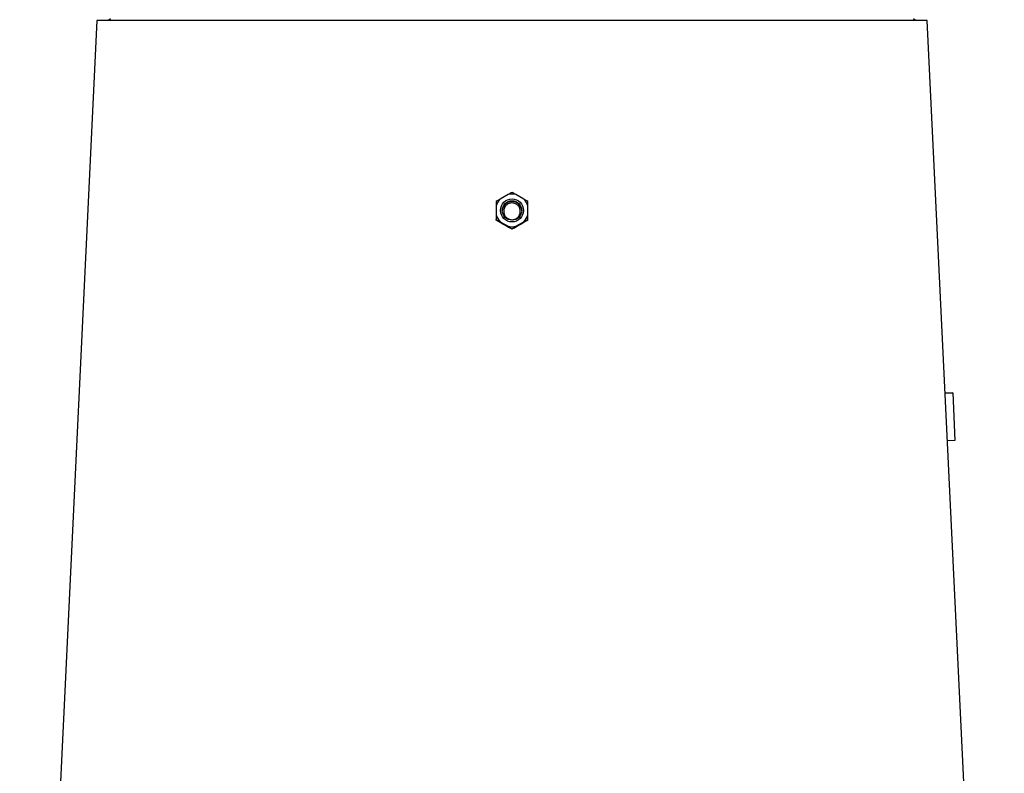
# Model space of a CAD drawing. Extents: x 117 to 1344, y 7 to 1887.
# Tile 13 of 15: x 129 to 645, y 1006 to 1401. Entities that reach past the tile are written whole.
import ezdxf

# ---------------------------------------------------------------- set-up
doc = ezdxf.new("R2010")
doc.units = 0
doc.layers.get('0').update_dxf_attribs({"linetype": 'CONTINUOUS'})

msp = doc.modelspace()

# ---------------------------------------------------------------- linework, layer by layer
at = {"color": 7, "linetype": 'CONTINUOUS'}
for p, q in [((169.5, 1400.49), (129, 558.49)), ((387.01, 1400.49), (169.5, 1400.49)), ((176.51, 1401.49), (175.51, 1400.49)), ((604.52, 1400.49), (387.01, 1400.49)), ((598.51, 1400.49), (597.51, 1401.49)), ((645.02, 558.49), (604.52, 1400.49)), ((384.92, 1309.25), (380.87, 1306.92)), ((393.14, 1306.92), (389.1, 1309.25)), ((378.78, 1303.3), (378.78, 1298.64)), ((395.23, 1298.64), (395.23, 1303.3)), ((378.78, 1295.82), (378.78, 1296.15)), ((380.76, 1294.61), (378.78, 1295.82)), ((395.23, 1295.82), (395.23, 1296.15)), ((380.87, 1295.02), (384.92, 1292.69)), ((387.01, 1291.08), (387.01, 1291.4)), ((389.1, 1292.69), (393.14, 1295.02)), ((613.91, 1205.25), (617.99, 1205.25)), ((617.99, 1205.25), (613.92, 1205.07)), ((617.99, 1205.25), (619.01, 1180.27)), ((619.01, 1180.27), (615.12, 1180.1))]:
    msp.add_line(p, q, dxfattribs=at)
for centre, radius in [((387.01, 1300.97), 6.05), ((387.01, 1300.95), 5.1)]:
    msp.add_circle(centre, radius, dxfattribs=at)
for centre, radius, start, end in [((386.99, 1300.97), 8.54, 135.811, 164.1315), ((387, 1300.51), 5.1, 89.9667, 177.561), ((387.01, 1300.95), 8.56, 75.8649, 104.1351), ((387.01, 1300.51), 5.1, 2.439, 90.0332), ((387.02, 1300.97), 8.54, 15.8685, 44.189), ((386.99, 1300.97), 8.54, 195.8689, 224.1882), ((387.02, 1300.97), 8.54, 315.8118, 344.1311), ((387.01, 1300.99), 8.56, 255.8644, 284.1356)]:
    msp.add_arc(centre, radius, start, end, dxfattribs=at)
for centre, major_axis, start_param, end_param in [((393.22, 1276.68), (223.42, -129.36), 1.627712, 1.647435), ((380.79, 1276.68), (223.42, 129.36), 1.494158, 1.51388)]:
    msp.add_ellipse(centre, major_axis=major_axis, ratio=0.036024, start_param=start_param, end_param=end_param, dxfattribs=at)
for points, knots in [([(380.87, 1306.92), (380.49, 1306.68), (380.12, 1306.46), (379.43, 1306.04), (379.1, 1305.83), (378.78, 1305.63)], [0, 0, 0, 0, 0.5, 0.5, 1, 1, 1, 1]), ([(378.78, 1305.63), (378.78, 1305.28), (378.78, 1304.91), (378.78, 1304.13), (378.78, 1303.73), (378.78, 1303.3)], [0, 0, 0, 0, 0.5, 0.5, 1, 1, 1, 1]), ([(387.01, 1310.38), (386.69, 1310.21), (386.36, 1310.03), (385.66, 1309.66), (385.3, 1309.46), (384.92, 1309.25)], [0, 0, 0, 0, 0.5, 0.5, 1, 1, 1, 1]), ([(389.1, 1309.25), (388.72, 1309.46), (388.35, 1309.65), (387.66, 1310.03), (387.33, 1310.21), (387.01, 1310.38)], [0, 0, 0, 0, 0.5, 0.5, 1, 1, 1, 1]), ([(395.23, 1305.63), (394.91, 1305.83), (394.58, 1306.04), (393.88, 1306.47), (393.52, 1306.69), (393.14, 1306.92)], [0, 0, 0, 0, 0.5, 0.5, 1, 1, 1, 1]), ([(395.23, 1303.3), (395.23, 1303.73), (395.23, 1304.13), (395.23, 1304.91), (395.23, 1305.28), (395.23, 1305.63)], [0, 0, 0, 0, 0.5, 0.5, 1, 1, 1, 1]), ([(390.55, 1297.95), (390.39, 1297.72), (390.2, 1297.5), (389.79, 1297.1), (389.56, 1296.92), (389.08, 1296.61), (388.83, 1296.49), (388.3, 1296.28), (388.01, 1296.2), (387.45, 1296.1), (387.17, 1296.08), (386.59, 1296.1), (386.31, 1296.14), (385.75, 1296.27), (385.48, 1296.36), (384.96, 1296.6), (384.71, 1296.75), (384.25, 1297.08), (384.03, 1297.28), (383.65, 1297.69), (383.47, 1297.92), (383.17, 1298.41), (383.05, 1298.67), (382.85, 1299.2), (382.78, 1299.48), (382.68, 1300.05), (382.66, 1300.33), (382.68, 1300.9), (382.72, 1301.19), (382.84, 1301.75), (382.93, 1302.02), (383.16, 1302.54), (383.3, 1302.8), (383.63, 1303.27), (383.81, 1303.48), (384.22, 1303.88), (384.45, 1304.06), (384.93, 1304.37), (385.18, 1304.5), (385.72, 1304.71), (385.99, 1304.79), (386.56, 1304.88), (386.85, 1304.91), (387.42, 1304.89), (387.7, 1304.85), (388.26, 1304.72), (388.53, 1304.63), (389.05, 1304.39), (389.3, 1304.24), (389.77, 1303.9), (389.98, 1303.71), (390.36, 1303.3), (390.54, 1303.06), (390.84, 1302.58), (390.96, 1302.32), (391.16, 1301.78), (391.24, 1301.5), (391.33, 1300.94), (391.35, 1300.66), (391.33, 1300.08), (391.3, 1299.8), (391.17, 1299.24), (391.09, 1298.97), (390.85, 1298.44), (390.71, 1298.19), (390.55, 1297.95)], [0, 0, 0, 0, 0.03125, 0.03125, 0.0625, 0.0625, 0.09375, 0.09375, 0.125, 0.125, 0.15625, 0.15625, 0.1875, 0.1875, 0.21875, 0.21875, 0.25, 0.25, 0.28125, 0.28125, 0.3125, 0.3125, 0.34375, 0.34375, 0.375, 0.375, 0.40625, 0.40625, 0.4375, 0.4375, 0.46875, 0.46875, 0.5, 0.5, 0.53125, 0.53125, 0.5625, 0.5625, 0.59375, 0.59375, 0.625, 0.625, 0.65625, 0.65625, 0.6875, 0.6875, 0.71875, 0.71875, 0.75, 0.75, 0.78125, 0.78125, 0.8125, 0.8125, 0.84375, 0.84375, 0.875, 0.875, 0.90625, 0.90625, 0.9375, 0.9375, 0.96875, 0.96875, 1, 1, 1, 1]), ([(378.78, 1298.64), (378.78, 1298.18), (378.78, 1297.75), (378.78, 1296.93), (378.78, 1296.53), (378.78, 1296.15)], [0, 0, 0, 0, 0.5, 0.5, 1, 1, 1, 1]), ([(378.78, 1296.15), (379.1, 1295.98), (379.75, 1295.63), (380.49, 1295.23), (380.87, 1295.02)], [0, 0, 0, 0, 0.4867026, 1, 1, 1, 1]), ([(393.14, 1295.02), (393.84, 1295.4), (394.57, 1295.79), (395.2, 1296.13), (395.23, 1296.15)], [0, 0, 0, 0, 0.957028, 1, 1, 1, 1]), ([(395.23, 1295.82), (394.93, 1295.64), (394.32, 1295.25), (393.61, 1294.83), (393.25, 1294.61)], [0, 0, 0, 0, 0.485009, 1, 1, 1, 1]), ([(395.23, 1296.15), (395.23, 1296.53), (395.23, 1296.92), (395.23, 1297.75), (395.23, 1298.18), (395.23, 1298.64)], [0, 0, 0, 0, 0.5, 0.5, 1, 1, 1, 1]), ([(384.92, 1292.69), (385.3, 1292.46), (385.66, 1292.24), (386.36, 1291.81), (386.69, 1291.6), (387.01, 1291.4)], [0, 0, 0, 0, 0.5, 0.5, 1, 1, 1, 1]), ([(387.01, 1291.08), (386.56, 1291.32), (385.98, 1291.63), (385.32, 1291.99), (385.16, 1292.07)], [0, 0, 0, 0, 0.765588, 1, 1, 1, 1]), ([(387.01, 1291.4), (387.32, 1291.6), (387.65, 1291.8), (388.35, 1292.23), (388.71, 1292.46), (389.1, 1292.69)], [0, 0, 0, 0, 0.5, 0.5, 1, 1, 1, 1]), ([(388.85, 1292.07), (388.45, 1291.85), (387.8, 1291.5), (387.22, 1291.19), (387.01, 1291.08)], [0, 0, 0, 0, 0.621912, 1, 1, 1, 1])]:
    msp.add_open_spline(points, degree=3, knots=knots, dxfattribs=at)

doc.saveas('drawing.dxf')
